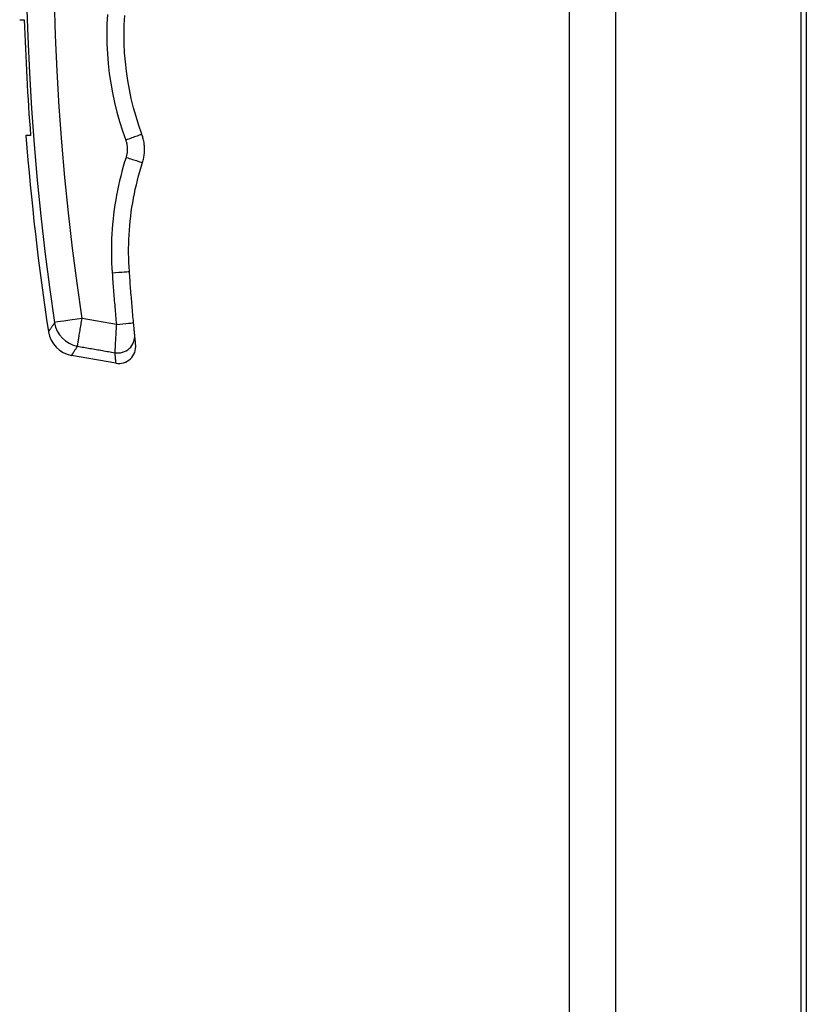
# Model space of a CAD drawing. Header units: inches. Extents: x 6 to 217, y 10 to 119.
# Tile 130 of 141: x 99.84 to 102.56, y 43.68 to 47.08. Entities that reach past the tile are written whole.
import ezdxf

# ---------------------------------------------------------------- set-up
doc = ezdxf.new("R2010")
doc.units = ezdxf.units.IN
doc.header["$MEASUREMENT"] = 0
doc.layers.add('Visible Edges(ANSI)', color=7, linetype='Continuous', lineweight=25)
doc.layers.add('Visible Tangent Edges(ANSI)', color=7, linetype='Continuous', lineweight=25)

msp = doc.modelspace()

# ---------------------------------------------------------------- linework, layer by layer
at = {"layer": 'Visible Edges(ANSI)'}
for p, q in [((101.7385, 79.6177), (101.7385, 20.1367)), ((102.5385, 79.6177), (102.5385, 20.1367)), ((102.557, 48.8921), (102.557, 22.736)), ((99.8427, 47.0777), (99.8584, 47.0777)), ((99.8801, 46.6777), (99.8643, 46.6777)), ((100.1739, 45.8913), (100.0218, 45.9182))]:
    msp.add_line(p, q, dxfattribs=at)
at = {"layer": 'Visible Edges(ANSI)', "flags": 128}
for points in [[(100.2643, 46.682), (100.2537, 46.7123), (100.2441, 46.743), (100.2354, 46.7739), (100.2278, 46.8051), (100.2212, 46.8366), (100.2155, 46.8682), (100.2109, 46.8999), (100.2074, 46.9318), (100.2048, 46.9638), (100.2033, 46.9959), (100.2028, 47.028), (100.2033, 47.06), (100.2049, 47.0921)], [(100.2664, 46.5844), (100.2676, 46.5883), (100.2687, 46.5923), (100.2697, 46.5964), (100.2706, 46.6004), (100.2713, 46.6045), (100.272, 46.6086), (100.2725, 46.6127), (100.273, 46.6168), (100.2733, 46.621), (100.2735, 46.6251), (100.2736, 46.6292), (100.2735, 46.6334), (100.2734, 46.6375), (100.2731, 46.6417), (100.2727, 46.6458), (100.2723, 46.6499), (100.2717, 46.654), (100.2709, 46.6581), (100.2701, 46.6621), (100.2692, 46.6662), (100.2681, 46.6702), (100.267, 46.6742), (100.2657, 46.6781), (100.2643, 46.682)], [(100.2211, 46.208), (100.2201, 46.2238), (100.2194, 46.2397), (100.2189, 46.2555), (100.2186, 46.2714), (100.2186, 46.2873), (100.2189, 46.3032), (100.2194, 46.319), (100.2202, 46.3349), (100.2212, 46.3507), (100.2225, 46.3666), (100.224, 46.3824), (100.2258, 46.3982), (100.2278, 46.414), (100.2301, 46.4298), (100.2326, 46.4455), (100.2354, 46.4612), (100.2384, 46.4768), (100.2416, 46.4924), (100.2452, 46.5079), (100.2489, 46.5233), (100.2529, 46.5387), (100.2572, 46.554), (100.2617, 46.5692), (100.2664, 46.5844)], [(100.2356, 46.0311), (100.2349, 46.0385), (100.2342, 46.0458), (100.2336, 46.0532), (100.2329, 46.0606), (100.2323, 46.0679), (100.2316, 46.0753), (100.231, 46.0826), (100.2304, 46.09), (100.2297, 46.0974), (100.2291, 46.1048), (100.2285, 46.1121), (100.2279, 46.1195), (100.2273, 46.1269), (100.2267, 46.1342), (100.2261, 46.1416), (100.2255, 46.149), (100.225, 46.1563), (100.2244, 46.1637), (100.2238, 46.1711), (100.2233, 46.1785), (100.2227, 46.1858), (100.2222, 46.1932), (100.2217, 46.2006), (100.2211, 46.208)], [(100.2395, 45.9902), (100.2394, 45.9908), (100.2393, 45.9915), (100.2392, 45.9924), (100.2392, 45.9934), (100.239, 45.9945), (100.2389, 45.9957), (100.2388, 45.997), (100.2387, 45.9984), (100.2385, 46), (100.2384, 46.0016), (100.2382, 46.0033), (100.238, 46.0051), (100.2378, 46.007), (100.2377, 46.009), (100.2375, 46.011), (100.2373, 46.0131), (100.2371, 46.0152), (100.2369, 46.0174), (100.2367, 46.0196), (100.2364, 46.0219), (100.2362, 46.0242), (100.236, 46.0265), (100.2358, 46.0288), (100.2356, 46.0311)], [(100.2429, 45.9555), (100.2429, 45.9555), (100.2429, 45.9557), (100.2429, 45.956), (100.2428, 45.9564), (100.2428, 45.957), (100.2427, 45.9576), (100.2426, 45.9584), (100.2425, 45.9593), (100.2424, 45.9604), (100.2423, 45.9615), (100.2422, 45.9628), (100.242, 45.9642), (100.2419, 45.9657), (100.2417, 45.9673), (100.2415, 45.9691), (100.2413, 45.971), (100.2412, 45.973), (100.2409, 45.9751), (100.2407, 45.9773), (100.2405, 45.9797), (100.2402, 45.9821), (100.24, 45.9847), (100.2397, 45.9874), (100.2395, 45.9902)]]:
    msp.add_lwpolyline(points, dxfattribs=at)
at = {"layer": 'Visible Edges(ANSI)'}
for centre, radius, start, end in [((108.938, 47.3699), 9.0843, 181.84275, 184.36951), ((108.938, 47.3699), 9.1, 184.36196, 188.65604), ((100.0389, 46.0151), 0.0984, 188.656, 260), ((100.1842, 45.9495), 0.0591, 260, 5.7812)]:
    msp.add_arc(centre, radius, start, end, dxfattribs=at)
at = {"layer": 'Visible Tangent Edges(ANSI)'}
for p, q in [((101.8995, 20.1367), (101.8995, 79.6177)), ((100.1763, 46.0256), (100.0578, 46.0463))]:
    msp.add_line(p, q, dxfattribs=at)
at = {"layer": 'Visible Tangent Edges(ANSI)', "flags": 128}
for points in [[(99.8662, 47.143), (99.8702, 47.0188), (99.8759, 46.8947), (99.8832, 46.7708), (99.8923, 46.647), (99.903, 46.5234), (99.9154, 46.4001), (99.9294, 46.2771), (99.9452, 46.1544), (99.9626, 46.0321)], [(100.0578, 46.0463), (100.0406, 46.1673), (100.0251, 46.2887), (100.0111, 46.4104), (99.9989, 46.5324), (99.9883, 46.6547), (99.9793, 46.7771), (99.972, 46.8998), (99.9664, 47.0226), (99.9625, 47.1455)], [(100.1454, 47.0959), (100.1438, 47.062), (100.1432, 47.028), (100.1437, 46.994), (100.1454, 46.96), (100.1481, 46.9262), (100.1518, 46.8924), (100.1567, 46.8587), (100.1627, 46.8252), (100.1697, 46.792), (100.1778, 46.7589), (100.187, 46.7261), (100.1972, 46.6937), (100.2084, 46.6616)], [(100.2084, 46.6616), (100.2092, 46.6592), (100.21, 46.6568), (100.2107, 46.6544), (100.2113, 46.652), (100.2119, 46.6495), (100.2124, 46.6471), (100.2128, 46.6446), (100.2132, 46.6421), (100.2135, 46.6396), (100.2137, 46.6371), (100.2139, 46.6346), (100.214, 46.6321), (100.214, 46.6296), (100.2139, 46.6271), (100.2138, 46.6246), (100.2136, 46.6221), (100.2134, 46.6196), (100.213, 46.6171), (100.2126, 46.6146), (100.2122, 46.6121), (100.2116, 46.6096), (100.211, 46.6072), (100.2104, 46.6048), (100.2096, 46.6024)], [(100.2096, 46.6024), (100.2046, 46.5863), (100.1999, 46.5702), (100.1954, 46.554), (100.1911, 46.5377), (100.1872, 46.5214), (100.1834, 46.5049), (100.18, 46.4884), (100.1768, 46.4719), (100.1738, 46.4553), (100.1712, 46.4386), (100.1687, 46.422), (100.1666, 46.4052), (100.1647, 46.3885), (100.1631, 46.3717), (100.1618, 46.3549), (100.1607, 46.3381), (100.1599, 46.3213), (100.1594, 46.3045), (100.1591, 46.2877), (100.1591, 46.2709), (100.1593, 46.2541), (100.1599, 46.2373), (100.1607, 46.2205), (100.1617, 46.2037)], [(100.1617, 46.2037), (100.1623, 46.1963), (100.1628, 46.1888), (100.1633, 46.1814), (100.1639, 46.174), (100.1644, 46.1666), (100.165, 46.1591), (100.1656, 46.1517), (100.1662, 46.1443), (100.1667, 46.1369), (100.1673, 46.1295), (100.1679, 46.122), (100.1685, 46.1146), (100.1691, 46.1072), (100.1698, 46.0998), (100.1704, 46.0923), (100.171, 46.0849), (100.1716, 46.0775), (100.1723, 46.0701), (100.1729, 46.0627), (100.1736, 46.0553), (100.1742, 46.0478), (100.1749, 46.0404), (100.1756, 46.033), (100.1763, 46.0256)], [(100.042, 45.9502), (100.0422, 45.9515), (100.0425, 45.9532), (100.0428, 45.9552), (100.0431, 45.9575), (100.0435, 45.9601), (100.044, 45.9629), (100.0445, 45.966), (100.045, 45.9694), (100.0456, 45.9731), (100.0463, 45.9769), (100.0469, 45.981), (100.0476, 45.9853), (100.0484, 45.9898), (100.0491, 45.9945), (100.0499, 45.9993), (100.0508, 46.0042), (100.0516, 46.0092), (100.0524, 46.0143), (100.0533, 46.0195), (100.0542, 46.0248), (100.0551, 46.0302), (100.056, 46.0355), (100.0569, 46.0409), (100.0578, 46.0463)], [(99.9626, 46.0305), (99.9609, 46.028), (99.9593, 46.0257), (99.9577, 46.0234), (99.9562, 46.0213), (99.9548, 46.0193), (99.9535, 46.0173), (99.9522, 46.0155), (99.951, 46.0138), (99.9499, 46.0121), (99.9488, 46.0106), (99.9478, 46.0092), (99.9469, 46.0079), (99.9461, 46.0067), (99.9453, 46.0055), (99.9446, 46.0045), (99.944, 46.0037), (99.9434, 46.0029), (99.9429, 46.0022), (99.9425, 46.0016), (99.9422, 46.0011), (99.942, 46.0008), (99.9418, 46.0005), (99.9417, 46.0003), (99.9416, 46.0003)], [(99.9626, 46.0321), (99.9626, 46.032), (99.9626, 46.0319), (99.9626, 46.0318), (99.9626, 46.0317), (99.9626, 46.0316), (99.9626, 46.0315), (99.9626, 46.0314), (99.9626, 46.0314), (99.9626, 46.0313), (99.9626, 46.0312), (99.9626, 46.0311), (99.9627, 46.031), (99.9627, 46.031), (99.9627, 46.0309), (99.9626, 46.0308), (99.9626, 46.0308), (99.9626, 46.0307), (99.9626, 46.0307), (99.9626, 46.0306), (99.9626, 46.0306), (99.9626, 46.0306), (99.9626, 46.0305), (99.9626, 46.0305), (99.9626, 46.0305)], [(100.1763, 46.0256), (100.1759, 46.0201), (100.1756, 46.0145), (100.1752, 46.009), (100.1749, 46.0036), (100.1746, 45.9982), (100.1743, 45.9928), (100.174, 45.9876), (100.1737, 45.9825), (100.1734, 45.9775), (100.1731, 45.9727), (100.1728, 45.968), (100.1725, 45.9634), (100.1723, 45.9591), (100.1721, 45.955), (100.1719, 45.9511), (100.1717, 45.9474), (100.1715, 45.9439), (100.1713, 45.9408), (100.1711, 45.9379), (100.171, 45.9352), (100.1709, 45.9329), (100.1708, 45.9309), (100.1707, 45.9291), (100.1707, 45.9277)], [(100.0218, 45.9182), (100.0219, 45.9182), (100.022, 45.9184), (100.0222, 45.9187), (100.0224, 45.9191), (100.0227, 45.9196), (100.0231, 45.9202), (100.0236, 45.9209), (100.0241, 45.9217), (100.0247, 45.9227), (100.0254, 45.9237), (100.0261, 45.9249), (100.0269, 45.9262), (100.0278, 45.9276), (100.0288, 45.9291), (100.0298, 45.9307), (100.0309, 45.9324), (100.032, 45.9343), (100.0332, 45.9362), (100.0345, 45.9383), (100.0359, 45.9404), (100.0373, 45.9427), (100.0388, 45.9451), (100.0404, 45.9476), (100.042, 45.9502)], [(100.042, 45.9502), (100.0474, 45.9492), (100.0527, 45.9483), (100.0581, 45.9474), (100.0635, 45.9464), (100.0688, 45.9455), (100.0742, 45.9446), (100.0795, 45.9436), (100.0849, 45.9427), (100.0903, 45.9418), (100.0956, 45.9408), (100.101, 45.9399), (100.1063, 45.9389), (100.1117, 45.938), (100.1171, 45.9371), (100.1224, 45.9361), (100.1278, 45.9352), (100.1331, 45.9343), (100.1385, 45.9333), (100.1439, 45.9324), (100.1492, 45.9315), (100.1546, 45.9305), (100.1599, 45.9296), (100.1653, 45.9287), (100.1707, 45.9277)], [(100.1707, 45.9277), (100.1709, 45.9248), (100.1712, 45.922), (100.1714, 45.9193), (100.1716, 45.9167), (100.1718, 45.9142), (100.1721, 45.9119), (100.1723, 45.9097), (100.1724, 45.9076), (100.1726, 45.9056), (100.1728, 45.9038), (100.1729, 45.9021), (100.1731, 45.9005), (100.1732, 45.899), (100.1733, 45.8977), (100.1734, 45.8965), (100.1735, 45.8954), (100.1736, 45.8945), (100.1737, 45.8936), (100.1738, 45.8929), (100.1738, 45.8924), (100.1738, 45.8919), (100.1739, 45.8916), (100.1739, 45.8914), (100.1739, 45.8913)]]:
    msp.add_lwpolyline(points, dxfattribs=at)
at = {"layer": 'Visible Tangent Edges(ANSI)'}
for centre, major_axis, ratio, start_param, end_param in [((100.2089, 46.6616), (0.0554, 0.0204), 0.002372, 0, 1.579222), ((100.2102, 46.6024), (0.0562, -0.018), 0.003372, 4.704306, 6.283185), ((100.1622, 46.2038), (0.0589, 0.0042), 0.00051, 4.703603, 6.283183), ((100.0587, 46.0464), (-0.0973, -0.0145), 0.000012, 4.72121, 6.123536), ((100.0587, 46.0448), (0.0821, -0.0543), 0.972434, 3.887957, 5.112052), ((100.1768, 46.0257), (0.0588, 0.0054), 0.000502, 4.703578, 6.283183), ((100.1807, 45.9845), (0.0588, 0.0057), 0.974734, 4.447602, 6.283185)]:
    msp.add_ellipse(centre, major_axis=major_axis, ratio=ratio, start_param=start_param, end_param=end_param, dxfattribs=at)

doc.saveas('drawing.dxf')
